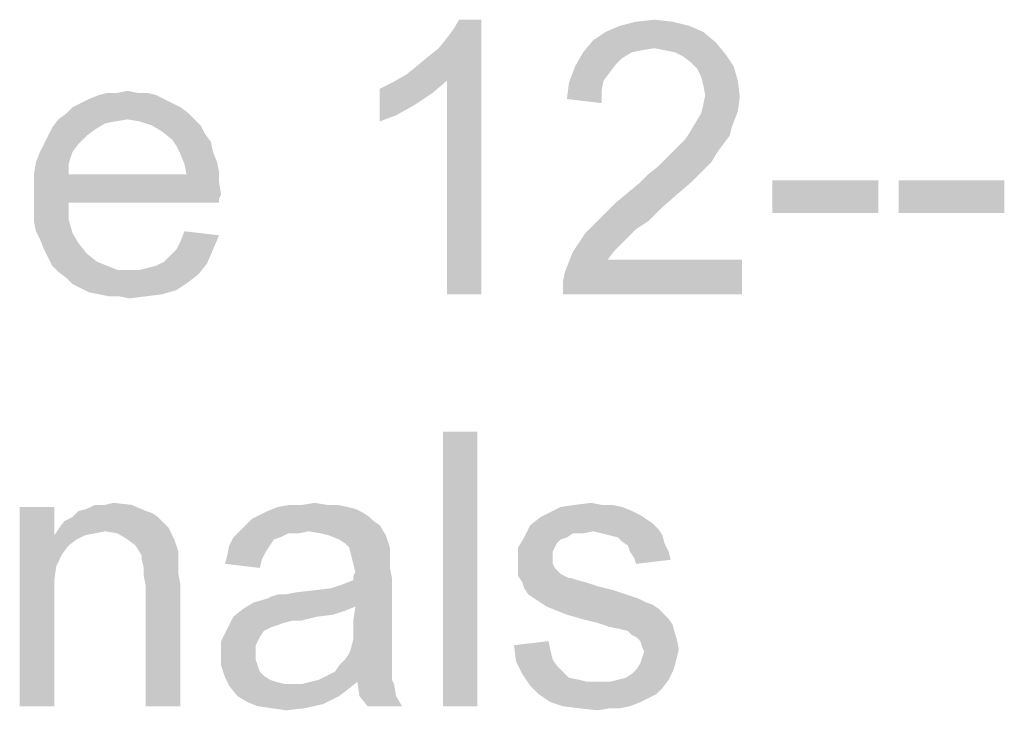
# Paper-space layout '61767N-2-A-2_1_1' of a CAD drawing. Header units: millimetres. Extents: x 0 to 594, y 1 to 420.
# Tile 12 of 222: x 178.33 to 189.09, y 110.06 to 117.61. Entities that reach past the tile are written whole.
import ezdxf

# ---------------------------------------------------------------- set-up
doc = ezdxf.new("R2010")
doc.units = ezdxf.units.MM
doc.header["$LTSCALE"] = 32.67
doc.layers.add('61767N-2-A-2_DXF_TEXT', color=7, linetype='CONTINUOUS')

psp = doc.layouts.new('61767N-2-A-2_1_1')

# ---------------------------------------------------------------- linework, layer by layer
at = {"layer": '61767N-2-A-2_DXF_TEXT', "color": 2, "linetype": 'Continuous'}
for points in [[(182.5571, 117.0073), (182.6682, 117.0962), (183.3793, 117.6073)], [(183.0015, 116.9407), (182.5571, 117.0073), (183.3793, 117.6073)], [(182.6682, 117.0962), (182.8015, 117.2073), (183.3793, 117.6073)], [(182.8015, 117.2073), (182.9126, 117.2962), (183.3793, 117.6073)], [(182.9126, 117.2962), (183.0015, 117.4073), (183.3793, 117.6073)], [(183.0015, 117.4073), (183.0682, 117.4962), (183.3793, 117.6073)], [(183.0015, 114.6073), (183.0015, 116.9407), (183.3793, 117.6073)], [(183.0015, 114.6073), (183.3793, 117.6073), (183.3793, 114.6073)], [(183.3793, 117.6073), (183.0682, 117.4962), (183.1349, 117.6073)], [(185.4682, 117.5851), (184.8904, 117.5407), (185.0682, 117.5851)], [(184.8904, 117.5407), (185.4682, 117.5851), (185.646, 117.5407)], [(185.0682, 117.5851), (185.2682, 117.6073), (185.4682, 117.5851)], [(185.8015, 117.474), (184.6015, 117.3851), (184.7349, 117.474)], [(184.6015, 117.3851), (185.8015, 117.474), (185.9349, 117.3629)], [(185.646, 117.5407), (184.7349, 117.474), (184.8904, 117.5407)], [(184.7349, 117.474), (185.646, 117.5407), (185.8015, 117.474)], [(185.9349, 117.3629), (184.4904, 117.2518), (184.6015, 117.3851)], [(185.9349, 117.3629), (185.2682, 117.2962), (184.4904, 117.2518)], [(185.3793, 117.274), (185.2682, 117.2962), (185.9349, 117.3629)], [(185.4904, 117.2518), (185.3793, 117.274), (185.9349, 117.3629)], [(185.4904, 117.2518), (185.9349, 117.3629), (186.046, 117.2296)], [(185.0237, 117.2518), (184.9126, 117.1851), (184.4015, 117.0962)], [(185.0237, 117.2518), (184.4015, 117.0962), (184.4904, 117.2518)], [(185.2682, 117.2962), (185.1349, 117.274), (184.4904, 117.2518)], [(184.4904, 117.2518), (185.1349, 117.274), (185.0237, 117.2518)], [(186.046, 117.2296), (185.5793, 117.2073), (185.4904, 117.2518)], [(184.9126, 117.1851), (184.846, 117.1185), (184.4015, 117.0962)], [(185.6682, 117.1407), (185.5793, 117.2073), (186.046, 117.2296)], [(185.6682, 117.1407), (186.046, 117.2296), (186.1349, 117.0962)], [(186.1349, 117.0962), (185.7349, 117.074), (185.6682, 117.1407)], [(184.7793, 117.0296), (184.3349, 116.9185), (184.4015, 117.0962)], [(184.7793, 117.0296), (184.7126, 116.9407), (184.3349, 116.9185)], [(184.4015, 117.0962), (184.846, 117.1185), (184.7793, 117.0296)], [(185.7793, 116.9851), (185.7349, 117.074), (186.1349, 117.0962)], [(185.7793, 116.9851), (186.1349, 117.0962), (186.1793, 116.9407)], [(182.2682, 116.8518), (182.4015, 116.9185), (183.0015, 116.9407)], [(182.2682, 116.8518), (183.0015, 116.9407), (182.846, 116.8073)], [(183.0015, 116.9407), (182.4015, 116.9185), (182.5571, 117.0073)], [(184.6904, 116.8296), (184.3126, 116.7407), (184.3349, 116.9185)], [(184.3349, 116.9185), (184.7126, 116.9407), (184.6904, 116.8296)], [(186.1793, 116.9407), (185.8015, 116.8962), (185.7793, 116.9851)], [(185.8237, 116.7851), (185.8015, 116.8962), (186.1793, 116.9407)], [(185.8237, 116.7851), (186.1793, 116.9407), (186.2015, 116.7629)], [(179.6237, 116.8073), (179.7349, 116.8073), (179.2015, 116.7851)], [(179.4015, 116.8073), (179.6237, 116.8073), (179.2015, 116.7851)], [(179.4015, 116.8073), (179.2015, 116.7851), (179.2904, 116.8073)], [(179.2015, 116.7851), (179.7349, 116.8073), (179.8237, 116.7851)], [(179.4015, 116.8073), (179.5126, 116.8296), (179.6237, 116.8073)], [(182.846, 116.8073), (182.2682, 116.4962), (182.2682, 116.8518)], [(182.846, 116.8073), (182.646, 116.674), (182.2682, 116.4962)], [(184.3126, 116.7407), (184.6904, 116.8296), (184.6904, 116.6962)], [(179.9126, 116.7407), (179.0015, 116.6962), (179.0904, 116.7407)], [(179.0015, 116.6962), (179.9126, 116.7407), (180.0015, 116.6962)], [(179.8237, 116.7851), (179.0904, 116.7407), (179.2015, 116.7851)], [(179.0904, 116.7407), (179.8237, 116.7851), (179.9126, 116.7407)], [(186.2015, 116.7629), (185.8015, 116.674), (185.8237, 116.7851)], [(185.8015, 116.674), (186.2015, 116.7629), (186.1793, 116.6073)], [(180.0904, 116.6518), (178.846, 116.5851), (178.9126, 116.6518)], [(178.846, 116.5851), (180.0904, 116.6518), (180.1793, 116.5851)], [(180.0015, 116.6962), (178.9126, 116.6518), (179.0015, 116.6962)], [(178.9126, 116.6518), (180.0015, 116.6962), (180.0904, 116.6518)], [(182.646, 116.674), (182.446, 116.5629), (182.2682, 116.4962)], [(185.7126, 116.474), (185.7793, 116.5851), (186.1793, 116.6073)], [(185.7126, 116.474), (186.1793, 116.6073), (186.1126, 116.4296)], [(186.1793, 116.6073), (185.7793, 116.5851), (185.8015, 116.674)], [(179.5126, 116.5185), (179.3793, 116.4962), (178.6904, 116.4296)], [(179.5126, 116.5185), (178.6904, 116.4296), (178.7571, 116.5185)], [(179.3793, 116.4962), (179.2682, 116.474), (178.6904, 116.4296)], [(180.1793, 116.5851), (178.7571, 116.5185), (178.846, 116.5851)], [(179.5126, 116.5185), (178.7571, 116.5185), (180.1793, 116.5851)], [(179.5126, 116.5185), (180.1793, 116.5851), (180.246, 116.5185)], [(180.246, 116.5185), (179.646, 116.4962), (179.5126, 116.5185)], [(179.7793, 116.4518), (179.646, 116.4962), (180.246, 116.5185)], [(179.7793, 116.4518), (180.246, 116.5185), (180.3126, 116.4518)], [(179.1571, 116.4073), (178.646, 116.3407), (178.6904, 116.4296)], [(178.646, 116.3407), (179.1571, 116.4073), (179.0682, 116.3407)], [(178.6904, 116.4296), (179.2682, 116.474), (179.1571, 116.4073)], [(180.3126, 116.4518), (179.8904, 116.3851), (179.7793, 116.4518)], [(179.8904, 116.3851), (180.3126, 116.4518), (180.3571, 116.3629)], [(180.3571, 116.3629), (180.0015, 116.2962), (179.8904, 116.3851)], [(186.1126, 116.4296), (185.646, 116.3629), (185.7126, 116.474)], [(185.646, 116.3629), (186.1126, 116.4296), (186.0904, 116.3407)], [(179.0682, 116.3407), (178.6015, 116.2518), (178.646, 116.3407)], [(178.6015, 116.2518), (179.0682, 116.3407), (178.9793, 116.2518)], [(180.0015, 116.2962), (180.3571, 116.3629), (180.4237, 116.274)], [(180.4237, 116.274), (180.046, 116.2296), (180.0015, 116.2962)], [(180.046, 116.2296), (180.4237, 116.274), (180.446, 116.1629)], [(186.0237, 116.2518), (185.5349, 116.2296), (185.6015, 116.2962)], [(186.0904, 116.3407), (185.6015, 116.2962), (185.646, 116.3629)], [(185.6015, 116.2962), (186.0904, 116.3407), (186.0237, 116.2518)], [(178.9126, 116.1629), (178.5126, 116.0518), (178.5571, 116.1629)], [(178.5126, 116.0518), (178.9126, 116.1629), (178.8682, 116.0296)], [(178.9793, 116.2518), (178.5571, 116.1629), (178.6015, 116.2518)], [(178.5571, 116.1629), (178.9793, 116.2518), (178.9126, 116.1629)], [(180.446, 116.1629), (180.0904, 116.1407), (180.046, 116.2296)], [(180.0904, 116.1407), (180.446, 116.1629), (180.4904, 116.0518)], [(185.9571, 116.1629), (185.4015, 116.0962), (185.4682, 116.1629)], [(185.4015, 116.0962), (185.9571, 116.1629), (185.8904, 116.0518)], [(185.4682, 116.1629), (185.5349, 116.2296), (186.0237, 116.2518)], [(185.4682, 116.1629), (186.0237, 116.2518), (185.9571, 116.1629)], [(180.4904, 116.0518), (180.1349, 116.0296), (180.0904, 116.1407)], [(185.8904, 116.0518), (185.3126, 116.0073), (185.4015, 116.0962)], [(178.8682, 116.0296), (178.4904, 115.9185), (178.5126, 116.0518)], [(178.4904, 115.9185), (178.8682, 116.0296), (178.8682, 115.9185)], [(180.1349, 116.0296), (180.4904, 116.0518), (180.5126, 115.9407)], [(180.5126, 115.9407), (180.1571, 115.9185), (180.1349, 116.0296)], [(185.1126, 115.8296), (185.2015, 115.9185), (185.8015, 115.9629)], [(185.1126, 115.8296), (185.8015, 115.9629), (185.6682, 115.8296)], [(185.8015, 115.9629), (185.2015, 115.9185), (185.3126, 116.0073)], [(185.3126, 116.0073), (185.8904, 116.0518), (185.8015, 115.9629)], [(180.1571, 115.9185), (180.5126, 115.8296), (178.4904, 115.8073)], [(178.8682, 115.9185), (180.1571, 115.9185), (178.4904, 115.8073)], [(178.8682, 115.9185), (178.4904, 115.8073), (178.4904, 115.9185)], [(180.1571, 115.9185), (180.5126, 115.9407), (180.5126, 115.8296)], [(187.7126, 115.8518), (186.5571, 115.4962), (186.5571, 115.8518)], [(186.5571, 115.4962), (187.7126, 115.8518), (187.7126, 115.4962)], [(189.0904, 115.8518), (187.9349, 115.4962), (187.9349, 115.8518)], [(187.9349, 115.4962), (189.0904, 115.8518), (189.0904, 115.4962)], [(178.4904, 115.8073), (180.5126, 115.8296), (180.5349, 115.6962)], [(180.5349, 115.6962), (178.4904, 115.674), (178.4904, 115.8073)], [(185.6682, 115.8296), (184.9793, 115.7185), (185.1126, 115.8296)], [(184.9793, 115.7185), (185.6682, 115.8296), (185.5126, 115.6962)], [(178.4904, 115.674), (180.5349, 115.6962), (180.5126, 115.6518)], [(178.4904, 115.674), (180.5126, 115.6518), (178.8682, 115.6073)], [(178.8682, 115.6073), (178.4904, 115.5407), (178.4904, 115.674)], [(178.8682, 115.6073), (180.5126, 115.6518), (180.5126, 115.6073)], [(185.5126, 115.6962), (184.846, 115.6073), (184.9793, 115.7185)], [(184.846, 115.6073), (185.5126, 115.6962), (185.3349, 115.5407)], [(178.4904, 115.5407), (178.8682, 115.6073), (178.8682, 115.4296)], [(178.8682, 115.4296), (178.4904, 115.4073), (178.4904, 115.5407)], [(185.3349, 115.5407), (184.7126, 115.474), (184.846, 115.6073)], [(184.7126, 115.474), (185.3349, 115.5407), (185.2015, 115.4073)], [(178.5126, 115.2962), (178.4904, 115.4073), (178.8682, 115.4296)], [(178.5126, 115.2962), (178.8682, 115.4296), (178.9126, 115.274)], [(185.2015, 115.4073), (184.6015, 115.3629), (184.7126, 115.474)], [(184.6015, 115.3629), (185.2015, 115.4073), (185.0682, 115.3185)], [(185.0682, 115.3185), (184.5126, 115.274), (184.6015, 115.3629)], [(184.5126, 115.274), (185.0682, 115.3185), (184.9793, 115.2296)], [(178.9126, 115.274), (178.5571, 115.2073), (178.5126, 115.2962)], [(178.5571, 115.2073), (178.9126, 115.274), (178.9793, 115.1629)], [(178.9793, 115.1629), (178.6015, 115.0962), (178.5571, 115.2073)], [(180.046, 115.0962), (180.0904, 115.1851), (180.5126, 115.2518)], [(180.046, 115.0962), (180.5126, 115.2518), (180.446, 115.0962)], [(180.5126, 115.2518), (180.0904, 115.1851), (180.1349, 115.2962)], [(184.9793, 115.2296), (184.3793, 115.074), (184.5126, 115.274)], [(184.9793, 115.2296), (184.9126, 115.1629), (184.3793, 115.074)], [(178.6015, 115.0962), (178.9793, 115.1629), (179.0682, 115.0518)], [(179.0682, 115.0518), (178.646, 115.0073), (178.6015, 115.0962)], [(179.9126, 114.9629), (179.9793, 115.0296), (180.446, 115.0962)], [(179.9126, 114.9629), (180.446, 115.0962), (180.3793, 114.9407)], [(180.446, 115.0962), (179.9793, 115.0296), (180.046, 115.0962)], [(184.3793, 115.074), (184.9126, 115.1629), (184.8237, 115.074)], [(178.646, 115.0073), (179.0682, 115.0518), (179.1793, 114.9629)], [(179.1793, 114.9629), (178.6904, 114.9185), (178.646, 115.0073)], [(184.2682, 114.7407), (184.2904, 114.8518), (186.2237, 114.9851)], [(184.2682, 114.6073), (184.2682, 114.7407), (186.2237, 114.9851)], [(184.2682, 114.6073), (186.2237, 114.9851), (186.2237, 114.6073)], [(184.8237, 115.074), (184.7571, 114.9851), (184.2904, 114.8518)], [(184.8237, 115.074), (184.2904, 114.8518), (184.3793, 115.074)], [(184.7571, 114.9851), (186.2237, 114.9851), (184.2904, 114.8518)], [(178.6904, 114.9185), (179.1793, 114.9629), (179.2904, 114.9185)], [(179.2904, 114.9185), (178.7571, 114.8518), (178.6904, 114.9185)], [(179.2904, 114.9185), (179.4015, 114.874), (178.7571, 114.8518)], [(179.5349, 114.874), (179.646, 114.874), (178.7571, 114.8518)], [(179.4015, 114.874), (179.5349, 114.874), (178.7571, 114.8518)], [(180.2904, 114.8296), (178.7571, 114.8518), (179.646, 114.874)], [(179.646, 114.874), (179.7349, 114.8962), (180.3793, 114.9407)], [(179.646, 114.874), (180.3793, 114.9407), (180.2904, 114.8296)], [(179.7349, 114.8962), (179.8237, 114.9185), (180.3793, 114.9407)], [(180.3793, 114.9407), (179.8237, 114.9185), (179.9126, 114.9629)], [(180.2904, 114.8296), (178.846, 114.7851), (178.7571, 114.8518)], [(178.846, 114.7851), (180.2904, 114.8296), (180.1793, 114.7407)], [(180.1793, 114.7407), (178.9126, 114.7185), (178.846, 114.7851)], [(179.0015, 114.674), (178.9126, 114.7185), (180.1793, 114.7407)], [(179.0015, 114.674), (180.1793, 114.7407), (180.046, 114.6518)], [(180.046, 114.6518), (179.0904, 114.6296), (179.0015, 114.674)], [(179.2015, 114.6073), (179.0904, 114.6296), (180.046, 114.6518)], [(179.2015, 114.6073), (180.046, 114.6518), (179.8904, 114.6073)], [(179.8904, 114.6073), (179.3126, 114.5851), (179.2015, 114.6073)], [(179.4237, 114.5851), (179.3126, 114.5851), (179.8904, 114.6073)], [(179.4237, 114.5851), (179.8904, 114.6073), (179.7126, 114.5851)], [(179.7126, 114.5851), (179.5349, 114.5629), (179.4237, 114.5851)], [(183.3349, 113.1073), (182.9571, 110.1073), (182.9571, 113.1073)], [(182.9571, 110.1073), (183.3349, 113.1073), (183.3349, 110.1073)], [(178.9793, 112.2407), (179.0682, 112.2629), (179.5571, 112.3073)], [(178.9793, 112.2407), (179.5571, 112.3073), (179.7126, 112.2407)], [(179.2682, 112.3073), (179.5571, 112.3073), (179.0682, 112.2629)], [(179.2682, 112.3073), (179.0682, 112.2629), (179.1571, 112.3073)], [(179.2682, 112.3073), (179.3571, 112.3296), (179.5571, 112.3073)], [(181.6904, 112.3073), (181.8015, 112.3073), (181.1571, 112.2851)], [(181.4237, 112.3073), (181.6904, 112.3073), (181.1571, 112.2851)], [(181.4237, 112.3073), (181.1571, 112.2851), (181.2904, 112.3073)], [(181.1571, 112.2851), (181.8015, 112.3073), (181.9126, 112.2851)], [(181.4237, 112.3073), (181.5571, 112.3296), (181.6904, 112.3073)], [(184.6904, 112.3073), (184.8015, 112.3073), (184.246, 112.2851)], [(184.6904, 112.3073), (184.246, 112.2851), (184.4015, 112.3073)], [(184.246, 112.2851), (184.8015, 112.3073), (184.9126, 112.2851)], [(184.4015, 112.3073), (184.5793, 112.3296), (184.6904, 112.3073)], [(178.7126, 112.2851), (178.7126, 111.974), (178.3349, 110.1073)], [(178.7126, 112.2851), (178.3349, 110.1073), (178.3349, 112.2851)], [(179.7126, 112.2407), (179.7793, 112.2185), (178.9126, 112.174)], [(179.7126, 112.2407), (178.9126, 112.174), (178.9793, 112.2407)], [(178.9126, 112.174), (179.7793, 112.2185), (179.846, 112.174)], [(182.1571, 112.174), (180.8682, 112.1518), (180.9571, 112.1962)], [(182.0904, 112.2185), (180.9571, 112.1962), (181.046, 112.2407)], [(180.9571, 112.1962), (182.0904, 112.2185), (182.1571, 112.174)], [(181.9126, 112.2851), (182.0015, 112.2629), (181.046, 112.2407)], [(181.9126, 112.2851), (181.046, 112.2407), (181.1571, 112.2851)], [(181.046, 112.2407), (182.0015, 112.2629), (182.0904, 112.2185)], [(185.1126, 112.1962), (184.0237, 112.174), (184.1126, 112.2185)], [(184.0237, 112.174), (185.1126, 112.1962), (185.1793, 112.1518)], [(184.9126, 112.2851), (185.0237, 112.2407), (184.1126, 112.2185)], [(184.9126, 112.2851), (184.1126, 112.2185), (184.246, 112.2851)], [(184.1126, 112.2185), (185.0237, 112.2407), (185.1126, 112.1962)], [(179.9126, 112.1073), (178.7571, 112.0407), (178.8237, 112.1296)], [(179.9126, 112.1073), (179.9571, 112.0629), (178.7571, 112.0407)], [(179.846, 112.174), (178.8237, 112.1296), (178.9126, 112.174)], [(178.8237, 112.1296), (179.846, 112.174), (179.9126, 112.1073)], [(182.2682, 112.0851), (180.7349, 112.0185), (180.8015, 112.0851)], [(181.4904, 112.0185), (180.7349, 112.0185), (182.2682, 112.0851)], [(182.2015, 112.1296), (180.8015, 112.0851), (180.8682, 112.1518)], [(180.8015, 112.0851), (182.2015, 112.1296), (182.2682, 112.0851)], [(180.8682, 112.1518), (182.1571, 112.174), (182.2015, 112.1296)], [(181.6237, 111.9962), (181.4904, 112.0185), (182.2682, 112.0851)], [(181.7126, 111.974), (181.6237, 111.9962), (182.2682, 112.0851)], [(181.7126, 111.974), (182.2682, 112.0851), (182.3349, 111.974)], [(184.6015, 112.0185), (183.846, 111.9518), (183.9126, 112.0851)], [(185.1793, 112.1518), (183.9126, 112.0851), (184.0237, 112.174)], [(185.1793, 112.1518), (185.246, 112.1073), (183.9126, 112.0851)], [(183.9126, 112.0851), (185.246, 112.1073), (185.3126, 112.0407)], [(183.9126, 112.0851), (185.3126, 112.0407), (184.6015, 112.0185)], [(178.7126, 111.974), (178.7349, 111.6407), (178.3349, 110.1073)], [(179.2682, 112.0185), (178.7126, 111.974), (178.7571, 112.0407)], [(179.2682, 112.0185), (179.1571, 111.9962), (178.7126, 111.974)], [(178.7126, 111.974), (179.1571, 111.9962), (179.046, 111.974)], [(178.7126, 111.974), (179.046, 111.974), (178.9571, 111.9296)], [(178.7126, 111.974), (178.9571, 111.9296), (178.8682, 111.8629)], [(178.7126, 111.974), (178.8682, 111.8629), (178.8015, 111.774)], [(178.7126, 111.974), (178.8015, 111.774), (178.7349, 111.6407)], [(179.2682, 112.0185), (178.7571, 112.0407), (179.9571, 112.0629)], [(179.4015, 111.9962), (179.2682, 112.0185), (179.9571, 112.0629)], [(179.5126, 111.9296), (179.4015, 111.9962), (179.9571, 112.0629)], [(179.5126, 111.9296), (179.9571, 112.0629), (180.0237, 111.9296)], [(181.4904, 112.0185), (181.2682, 111.9962), (180.6682, 111.9518)], [(181.4904, 112.0185), (180.6682, 111.9518), (180.7349, 112.0185)], [(180.6682, 111.9518), (181.2682, 111.9962), (181.1793, 111.9518)], [(181.2682, 111.9962), (181.4904, 112.0185), (181.3793, 111.9962)], [(182.3349, 111.974), (181.8237, 111.9296), (181.7126, 111.974)], [(181.8904, 111.8851), (181.8237, 111.9296), (182.3349, 111.974)], [(181.9349, 111.8407), (181.8904, 111.8851), (182.3349, 111.974)], [(181.9349, 111.8407), (182.3349, 111.974), (182.3793, 111.8407)], [(184.6015, 112.0185), (184.3793, 111.9962), (183.846, 111.9518)], [(183.846, 111.9518), (184.3793, 111.9962), (184.3126, 111.9518)], [(184.3793, 111.9962), (184.6015, 112.0185), (184.4904, 111.9962)], [(184.6904, 111.9962), (184.6015, 112.0185), (185.3126, 112.0407)], [(184.7793, 111.974), (184.6904, 111.9962), (185.3126, 112.0407)], [(184.7793, 111.974), (185.3126, 112.0407), (185.3571, 111.974)], [(185.3571, 111.974), (184.8682, 111.9518), (184.7793, 111.974)], [(184.9126, 111.9073), (184.8682, 111.9518), (185.3571, 111.974)], [(184.9126, 111.9073), (185.3571, 111.974), (185.3793, 111.8851)], [(180.0237, 111.9296), (179.6015, 111.8629), (179.5126, 111.9296)], [(179.6015, 111.8629), (180.0237, 111.9296), (180.0682, 111.7962)], [(180.0682, 111.7962), (179.6682, 111.7518), (179.6015, 111.8629)], [(181.0682, 111.8629), (181.0237, 111.7962), (180.6015, 111.7518)], [(181.0682, 111.8629), (180.6015, 111.7518), (180.6237, 111.8629)], [(181.1793, 111.9518), (181.1126, 111.9296), (180.6237, 111.8629)], [(181.1793, 111.9518), (180.6237, 111.8629), (180.6682, 111.9518)], [(180.6237, 111.8629), (181.1126, 111.9296), (181.0682, 111.8629)], [(184.3126, 111.9518), (184.246, 111.9296), (183.7793, 111.8407)], [(184.3126, 111.9518), (183.7793, 111.8407), (183.846, 111.9518)], [(184.246, 111.9296), (184.2015, 111.8851), (183.7793, 111.8407)], [(183.7793, 111.8407), (184.2015, 111.8851), (184.1793, 111.8407)], [(185.3793, 111.8851), (184.9793, 111.8629), (184.9126, 111.9073)], [(185.0015, 111.7962), (184.9793, 111.8629), (185.3793, 111.8851)], [(185.0015, 111.7962), (185.3793, 111.8851), (185.4237, 111.7962)], [(179.6682, 111.7518), (180.0682, 111.7962), (180.0682, 111.7296)], [(180.0682, 111.7296), (179.6682, 111.7073), (179.6682, 111.7518)], [(180.9793, 111.7073), (180.5793, 111.6629), (180.6015, 111.7518)], [(180.6015, 111.7518), (181.0237, 111.7962), (180.9793, 111.7073)], [(182.3793, 111.8407), (181.9571, 111.7518), (181.9349, 111.8407)], [(182.3793, 111.8407), (182.3793, 111.774), (181.9571, 111.7518)], [(181.9571, 111.7518), (182.3793, 111.774), (182.3793, 111.7073)], [(182.3793, 111.7073), (181.9793, 111.6629), (181.9571, 111.7518)], [(184.1793, 111.8407), (184.1571, 111.7962), (183.7793, 111.6851)], [(184.1793, 111.8407), (183.7793, 111.6851), (183.7793, 111.8407)], [(184.1571, 111.7962), (184.1571, 111.7296), (183.7793, 111.6851)], [(185.4237, 111.7962), (185.046, 111.7296), (185.0015, 111.7962)], [(185.046, 111.7296), (185.4237, 111.7962), (185.446, 111.7073)], [(179.6682, 111.7073), (180.0682, 111.7296), (180.0682, 111.6407)], [(180.0682, 111.6407), (179.6904, 111.6185), (179.6682, 111.7073)], [(180.5793, 111.6629), (180.9793, 111.7073), (180.9571, 111.6185)], [(181.9793, 111.6629), (182.3793, 111.7073), (182.3793, 111.6185)], [(182.3793, 111.6185), (182.0015, 111.574), (181.9793, 111.6629)], [(183.7793, 111.6851), (184.1571, 111.7296), (184.1571, 111.6629)], [(184.1571, 111.6629), (183.7793, 111.6185), (183.7793, 111.6851)], [(183.7793, 111.6185), (184.1571, 111.6629), (184.1793, 111.6185)], [(185.446, 111.7073), (185.0682, 111.6629), (185.046, 111.7296)], [(178.7349, 111.6407), (178.7126, 111.4851), (178.3349, 110.1073)], [(179.6904, 111.6185), (180.0682, 111.6407), (180.0682, 111.5518)], [(180.0682, 111.5518), (179.6904, 111.5296), (179.6904, 111.6185)], [(179.6904, 111.5296), (180.0682, 111.5518), (180.0904, 111.4407)], [(181.9793, 111.5296), (182.0015, 111.574), (182.3793, 111.6185)], [(181.9793, 111.5296), (182.3793, 111.6185), (182.4015, 111.5073)], [(184.1793, 111.6185), (184.246, 111.5518), (183.7793, 111.5296)], [(184.1793, 111.6185), (183.7793, 111.5296), (183.7793, 111.6185)], [(183.7793, 111.5296), (184.246, 111.5518), (184.3349, 111.5073)], [(178.7126, 111.4851), (178.7126, 111.2851), (178.3349, 110.1073)], [(180.0904, 111.4407), (179.7126, 111.4185), (179.6904, 111.5296)], [(179.7126, 110.1073), (179.7126, 111.4185), (180.0904, 111.4407)], [(179.7126, 110.1073), (180.0904, 111.4407), (180.0904, 110.1073)], [(180.8904, 111.2407), (181.7349, 111.3962), (182.4015, 111.5073)], [(182.0015, 111.1962), (180.8904, 111.2407), (182.4015, 111.5073)], [(181.7349, 111.3962), (181.8682, 111.4407), (182.4015, 111.5073)], [(181.8682, 111.4407), (181.9793, 111.4851), (182.4015, 111.5073)], [(182.4015, 111.5073), (181.9793, 111.4851), (181.9793, 111.5296)], [(181.9793, 111.0407), (182.0015, 111.1962), (182.4015, 111.5073)], [(181.9793, 111.0407), (182.4015, 111.5073), (182.4015, 111.0185)], [(184.3349, 111.5073), (183.8237, 111.4629), (183.7793, 111.5296)], [(184.3571, 111.5073), (184.4237, 111.4851), (183.8237, 111.4629)], [(184.3349, 111.5073), (184.3571, 111.5073), (183.8237, 111.4629)], [(183.8237, 111.4629), (184.4237, 111.4851), (184.5126, 111.4629)], [(184.5126, 111.4629), (183.846, 111.3962), (183.8237, 111.4629)], [(184.5126, 111.4629), (184.646, 111.4185), (183.846, 111.3962)], [(180.8904, 111.2407), (181.046, 111.2851), (181.7349, 111.3962)], [(181.046, 111.2851), (181.0904, 111.3073), (181.7349, 111.3962)], [(181.0904, 111.3073), (181.246, 111.3296), (181.7349, 111.3962)], [(181.246, 111.3296), (181.0904, 111.3073), (181.1571, 111.3296)], [(181.246, 111.3296), (181.5571, 111.374), (181.7349, 111.3962)], [(181.246, 111.3296), (181.3571, 111.3518), (181.5571, 111.374)], [(183.846, 111.3962), (184.646, 111.4185), (184.8237, 111.374)], [(184.8237, 111.374), (183.8904, 111.3296), (183.846, 111.3962)], [(183.8904, 111.3296), (184.8237, 111.374), (184.9571, 111.3296)], [(184.9571, 111.3296), (183.9571, 111.2851), (183.8904, 111.3296)], [(183.9571, 111.2851), (184.9571, 111.3296), (185.0904, 111.2851)], [(178.3349, 110.1073), (178.7126, 111.2851), (178.7126, 110.1073)], [(182.0015, 111.1962), (180.7793, 111.174), (180.8904, 111.2407)], [(185.0904, 111.2851), (184.0237, 111.2407), (183.9571, 111.2851)], [(184.0237, 111.2407), (185.0904, 111.2851), (185.1793, 111.2407)], [(185.1793, 111.2407), (184.0904, 111.1962), (184.0237, 111.2407)], [(185.1793, 111.2407), (185.246, 111.2185), (184.0904, 111.1962)], [(184.0904, 111.1962), (185.246, 111.2185), (185.3126, 111.174)], [(181.8904, 111.1518), (180.6682, 111.0851), (180.7793, 111.174)], [(181.8904, 111.1518), (181.7571, 111.1073), (180.6682, 111.0851)], [(180.6682, 111.0851), (181.7571, 111.1073), (181.5793, 111.0851)], [(180.7793, 111.174), (182.0015, 111.1962), (181.8904, 111.1518)], [(185.3126, 111.174), (184.2015, 111.1518), (184.0904, 111.1962)], [(184.3126, 111.1073), (184.2015, 111.1518), (185.3126, 111.174)], [(184.3126, 111.1073), (185.3126, 111.174), (185.3793, 111.1073)], [(185.3793, 111.1073), (184.4682, 111.0629), (184.3126, 111.1073)], [(184.4682, 111.0629), (185.3793, 111.1073), (185.4237, 111.0629)], [(181.5793, 111.0851), (181.3126, 111.0407), (180.6015, 110.9518)], [(181.5793, 111.0851), (180.6015, 110.9518), (180.6682, 111.0851)], [(181.3126, 111.0407), (181.2237, 111.0185), (180.6015, 110.9518)], [(181.2237, 111.0185), (181.1571, 110.9962), (180.6015, 110.9518)], [(181.3126, 111.0407), (181.5793, 111.0851), (181.4015, 111.0407)], [(182.4015, 111.0185), (181.9793, 110.9296), (181.9793, 111.0407)], [(181.9793, 110.9296), (182.4015, 111.0185), (182.4015, 110.8851)], [(185.4237, 111.0629), (184.646, 111.0185), (184.4682, 111.0629)], [(184.646, 111.0185), (185.4237, 111.0629), (185.4682, 110.9962)], [(185.4682, 110.9962), (184.7793, 110.974), (184.646, 111.0185)], [(181.0015, 110.9296), (180.5349, 110.8185), (180.6015, 110.9518)], [(181.0015, 110.9296), (180.9571, 110.8629), (180.5349, 110.8185)], [(181.1571, 110.9962), (181.0904, 110.974), (180.6015, 110.9518)], [(180.6015, 110.9518), (181.0904, 110.974), (181.0015, 110.9296)], [(182.4015, 110.8851), (181.9793, 110.8407), (181.9793, 110.9296)], [(184.8904, 110.9518), (184.7793, 110.974), (185.4682, 110.9962)], [(184.9793, 110.9296), (184.8904, 110.9518), (185.4682, 110.9962)], [(184.9793, 110.9296), (185.4682, 110.9962), (185.4904, 110.9073)], [(185.4904, 110.9073), (185.0237, 110.8851), (184.9793, 110.9296)], [(185.0682, 110.8629), (185.0237, 110.8851), (185.4904, 110.9073)], [(185.0682, 110.8629), (185.4904, 110.9073), (185.5126, 110.8407)], [(180.5349, 110.8185), (180.9571, 110.8629), (180.9126, 110.774)], [(180.9126, 110.774), (180.5349, 110.6629), (180.5349, 110.8185)], [(182.4015, 110.774), (181.9571, 110.7518), (181.9793, 110.8407)], [(181.9793, 110.8407), (182.4015, 110.8851), (182.4015, 110.774)], [(183.7349, 110.774), (184.1126, 110.8185), (184.1349, 110.7073)], [(185.5126, 110.8407), (185.1126, 110.8185), (185.0682, 110.8629)], [(185.1349, 110.7518), (185.1126, 110.8185), (185.5126, 110.8407)], [(185.1349, 110.7518), (185.5126, 110.8407), (185.5349, 110.7296)], [(180.9126, 110.774), (180.9126, 110.6851), (180.5349, 110.6629)], [(180.5349, 110.6629), (180.9126, 110.6851), (180.9126, 110.6185)], [(182.4015, 110.6851), (181.8904, 110.6185), (181.9349, 110.6851)], [(181.8904, 110.6185), (182.4015, 110.6851), (182.4015, 110.5962)], [(181.9349, 110.6851), (181.9571, 110.7518), (182.4015, 110.774)], [(181.9349, 110.6851), (182.4015, 110.774), (182.4015, 110.6851)], [(184.1349, 110.7073), (183.7571, 110.5962), (183.7349, 110.774)], [(184.1349, 110.7073), (184.1571, 110.6185), (183.7571, 110.5962)], [(185.5349, 110.7296), (185.1571, 110.7073), (185.1349, 110.7518)], [(185.1349, 110.6407), (185.1571, 110.7073), (185.5349, 110.7296)], [(185.1349, 110.6407), (185.5349, 110.7296), (185.5126, 110.6407)], [(180.9126, 110.6185), (180.5349, 110.5518), (180.5349, 110.6629)], [(180.5349, 110.5518), (180.9126, 110.6185), (180.9349, 110.5518)], [(182.4015, 110.5962), (181.8237, 110.5518), (181.8904, 110.6185)], [(181.8237, 110.5518), (182.4015, 110.5962), (182.4015, 110.5073)], [(183.7571, 110.5962), (184.1571, 110.6185), (184.2015, 110.5518)], [(184.2015, 110.5518), (183.8237, 110.4629), (183.7571, 110.5962)], [(185.4904, 110.5518), (185.0682, 110.5073), (185.1126, 110.574)], [(185.5126, 110.6407), (185.1126, 110.574), (185.1349, 110.6407)], [(185.1126, 110.574), (185.5126, 110.6407), (185.4904, 110.5518)], [(180.9349, 110.5518), (180.5793, 110.4185), (180.5349, 110.5518)], [(180.9349, 110.5518), (180.9571, 110.4851), (180.5793, 110.4185)], [(180.9571, 110.4851), (181.0015, 110.4407), (180.5793, 110.4185)], [(181.6015, 110.3962), (181.6904, 110.4407), (182.4015, 110.4629)], [(181.6015, 110.3962), (182.4015, 110.4629), (182.4015, 110.3962)], [(182.4015, 110.4629), (181.6904, 110.4407), (181.7793, 110.4851)], [(182.4015, 110.5073), (181.7793, 110.4851), (181.8237, 110.5518)], [(181.7793, 110.4851), (182.4015, 110.5073), (182.4015, 110.4629)], [(184.2015, 110.5518), (184.2682, 110.4851), (183.8237, 110.4629)], [(183.8237, 110.4629), (184.2682, 110.4851), (184.3349, 110.4185)], [(184.3349, 110.4185), (183.9126, 110.3296), (183.8237, 110.4629)], [(184.8682, 110.3962), (184.9571, 110.4185), (185.4682, 110.4851)], [(184.8682, 110.3962), (185.4682, 110.4851), (185.4237, 110.3962)], [(184.9571, 110.4185), (185.0237, 110.4629), (185.4682, 110.4851)], [(185.4682, 110.4851), (185.0237, 110.4629), (185.0682, 110.5073)], [(185.0682, 110.5073), (185.4904, 110.5518), (185.4682, 110.4851)], [(180.5793, 110.4185), (181.0015, 110.4407), (181.0682, 110.3962)], [(181.0682, 110.3962), (180.6237, 110.3296), (180.5793, 110.4185)], [(181.0682, 110.3962), (181.1349, 110.374), (180.6237, 110.3296)], [(181.1349, 110.374), (181.2237, 110.3518), (180.6237, 110.3296)], [(182.0237, 110.374), (181.4237, 110.3518), (181.5126, 110.374)], [(181.4237, 110.3518), (182.0237, 110.374), (181.9126, 110.2851)], [(182.4015, 110.3962), (181.5126, 110.374), (181.6015, 110.3962)], [(182.0237, 110.374), (181.5126, 110.374), (182.4015, 110.3962)], [(182.0237, 110.374), (182.4015, 110.3962), (182.4237, 110.3518)], [(182.4237, 110.3518), (182.046, 110.2185), (182.0237, 110.374)], [(184.3349, 110.4185), (184.446, 110.3962), (183.9126, 110.3296)], [(184.446, 110.3962), (184.5349, 110.374), (183.9126, 110.3296)], [(183.9126, 110.3296), (184.7793, 110.374), (185.4237, 110.3962)], [(183.9126, 110.3296), (185.4237, 110.3962), (185.3571, 110.3073)], [(184.646, 110.374), (184.7793, 110.374), (183.9126, 110.3296)], [(184.5349, 110.374), (184.646, 110.374), (183.9126, 110.3296)], [(185.4237, 110.3962), (184.7793, 110.374), (184.8682, 110.3962)], [(181.3349, 110.3518), (181.4237, 110.3518), (180.6237, 110.3296)], [(181.2237, 110.3518), (181.3349, 110.3518), (180.6237, 110.3296)], [(181.9126, 110.2851), (180.6237, 110.3296), (181.4237, 110.3518)], [(181.9126, 110.2851), (180.7126, 110.2185), (180.6237, 110.3296)], [(180.7126, 110.2185), (181.9126, 110.2851), (181.8237, 110.2185)], [(182.046, 110.2185), (182.4237, 110.3518), (182.446, 110.2185)], [(185.3571, 110.3073), (184.0015, 110.2407), (183.9126, 110.3296)], [(184.0015, 110.2407), (185.3571, 110.3073), (185.2904, 110.2407)], [(181.8237, 110.2185), (180.8237, 110.1518), (180.7126, 110.2185)], [(181.8237, 110.2185), (181.7349, 110.174), (180.8237, 110.1518)], [(180.8237, 110.1518), (181.7349, 110.174), (181.646, 110.1296)], [(181.646, 110.1296), (180.9349, 110.1073), (180.8237, 110.1518)], [(182.446, 110.2185), (182.1349, 110.1073), (182.046, 110.2185)], [(182.1349, 110.1073), (182.446, 110.2185), (182.5126, 110.1073)], [(185.2904, 110.2407), (184.1349, 110.1518), (184.0015, 110.2407)], [(185.2904, 110.2407), (185.2015, 110.1962), (184.1349, 110.1518)], [(184.1349, 110.1518), (185.2015, 110.1962), (185.1126, 110.1518)], [(185.1126, 110.1518), (184.2682, 110.1073), (184.1349, 110.1518)], [(184.2682, 110.1073), (185.1126, 110.1518), (185.0015, 110.1073)], [(181.0904, 110.0851), (180.9349, 110.1073), (181.646, 110.1296)], [(181.0904, 110.0851), (181.646, 110.1296), (181.446, 110.0851)], [(181.446, 110.0851), (181.246, 110.0629), (181.0904, 110.0851)], [(185.0015, 110.1073), (184.446, 110.0851), (184.2682, 110.1073)], [(184.7793, 110.0851), (184.446, 110.0851), (185.0015, 110.1073)], [(184.7793, 110.0851), (184.646, 110.0629), (184.446, 110.0851)], [(184.7793, 110.0851), (185.0015, 110.1073), (184.8904, 110.0851)]]:
    psp.add_solid(points, dxfattribs=at)

doc.saveas('drawing.dxf')
